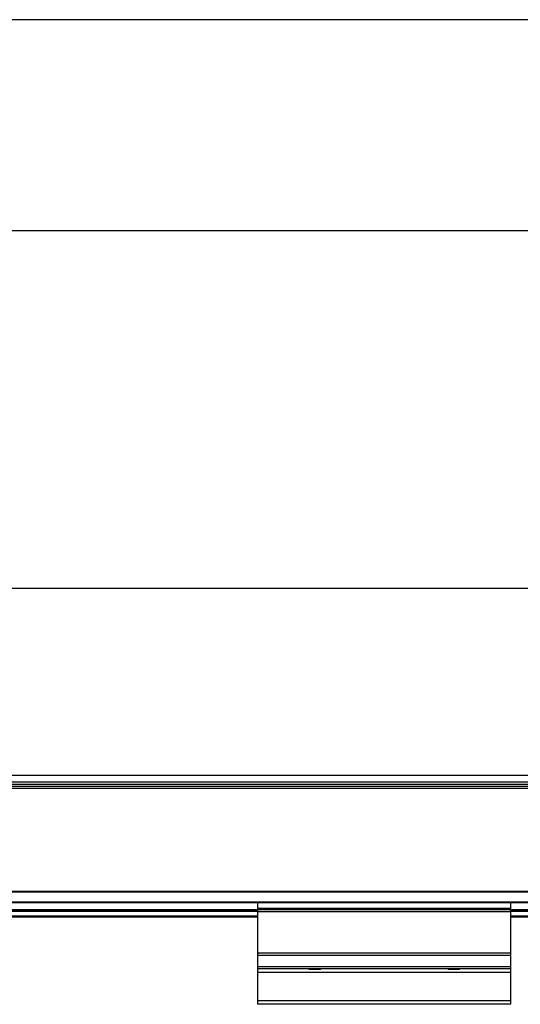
# Model space of a CAD drawing. Header units: millimetres. Extents: x -791 to 2760, y 405 to 804.
# Tile 12 of 17: x 574 to 693, y 570 to 804. Entities that reach past the tile are written whole.
import ezdxf

# ---------------------------------------------------------------- set-up
doc = ezdxf.new("R2010")
doc.units = ezdxf.units.MM

# ---------------------------------------------------------------- blocks, each defined once
blk = doc.blocks.new('Drawing View1')
at = {"color": 7, "linetype": 'Continuous', "lineweight": 25}
for p, q in [((-0.2, 28.5), (-1199.8, 28.5)), ((-1199.8, -21.5), (-0.2, -21.5))]:
    blk.add_line(p, q, dxfattribs=at)
blk = doc.blocks.new('Drawing View2')
at = {"color": 7, "linetype": 'Continuous', "lineweight": 25}
for p, q in [((1160.36, 84.26), (-39.24, 84.26)), ((1158.56, 39.84), (-37.44, 39.84)), ((1158.56, 38.28), (-37.44, 38.28)), ((1158.56, 37.76), (-37.44, 37.76)), ((1158.56, 36.76), (-37.44, 36.76)), ((1148.56, 37.26), (810.56, 37.26)), ((1158.56, 12.34), (-37.44, 12.34)), ((1158.56, 12.2), (-37.44, 12.2)), ((1025.56, 9.82), (95.56, 9.82)), ((1025.56, 9.68), (95.56, 9.68)), ((1085.56, 9.83), (1025.56, 9.83)), ((1025.56, 9.63), (1025.56, 9.83)), ((1085.56, 9.63), (1025.56, 9.63)), ((1025.56, 8.27), (1025.56, 9.63)), ((1085.56, 9.63), (1085.56, 9.83)), ((1158.56, 9.82), (1085.56, 9.82)), ((1158.56, 9.68), (1085.56, 9.68)), ((1085.56, 8.27), (1085.56, 9.63)), ((1025.56, 7.96), (95.56, 7.96)), ((1025.56, 7.76), (95.56, 7.76)), ((1025.56, 7.56), (95.56, 7.56)), ((1025.56, 8.13), (1025.56, 8.27)), ((1085.56, 8.27), (1025.56, 8.27)), ((1085.56, 8.13), (1025.56, 8.13)), ((1025.56, 7.95), (1025.56, 8.13)), ((1085.56, 7.95), (1025.56, 7.95)), ((1025.56, 7.55), (1025.56, 7.95)), ((1025.56, -2.3), (1025.56, 7.55)), ((1085.56, 7.55), (1025.56, 7.55)), ((1085.56, 8.13), (1085.56, 8.27)), ((1085.56, 7.95), (1085.56, 8.13)), ((1158.56, 7.96), (1085.56, 7.96)), ((1085.56, 7.55), (1085.56, 7.95)), ((1158.56, 7.76), (1085.56, 7.76)), ((1158.56, 7.56), (1085.56, 7.56)), ((1085.56, -2.3), (1085.56, 7.55)), ((1025.56, 6.46), (95.56, 6.46)), ((1025.56, 6.26), (95.56, 6.26)), ((1158.56, 6.46), (1085.56, 6.46)), ((1158.56, 6.26), (1085.56, 6.26)), ((1085.56, -2.3), (1025.56, -2.3)), ((1025.56, -2.82), (1025.56, -2.3)), ((1085.56, -2.82), (1085.56, -2.3)), ((1085.56, -2.82), (1025.56, -2.82)), ((1025.56, -5.55), (1025.56, -2.82)), ((1085.56, -5.55), (1085.56, -2.82)), ((1085.56, -5.55), (1025.56, -5.55)), ((1025.56, -6.03), (1025.56, -5.55)), ((1085.56, -6.03), (1025.56, -6.03)), ((1025.56, -6.9), (1025.56, -6.03)), ((1085.56, -6.9), (1025.56, -6.9)), ((1025.56, -13.58), (1025.56, -6.9)), ((1037.63, -6.03), (1037.76, -6.17)), ((1040.36, -6.17), (1037.76, -6.17)), ((1040.36, -6.17), (1040.49, -6.03)), ((1070.63, -6.03), (1070.76, -6.17)), ((1073.36, -6.17), (1070.76, -6.17)), ((1073.36, -6.17), (1073.49, -6.03)), ((1085.56, -6.03), (1085.56, -5.55)), ((1085.56, -6.9), (1085.56, -6.03)), ((1085.56, -13.58), (1085.56, -6.9)), ((1085.56, -13.58), (1025.56, -13.58)), ((1025.56, -14.44), (1025.56, -13.58)), ((1085.56, -14.44), (1085.56, -13.58)), ((1085.56, -14.44), (1025.56, -14.44))]:
    blk.add_line(p, q, dxfattribs=at)

msp = doc.modelspace()

# ---------------------------------------------------------------- block references
at = {"color": 7, "linetype": 'Continuous', "lineweight": 25}
for name, p in [('Drawing View1', (765.96, 775.05)), ('Drawing View2', (-394.6, 584.28))]:
    msp.add_blockref(name, p, dxfattribs=at)

doc.saveas('drawing.dxf')
